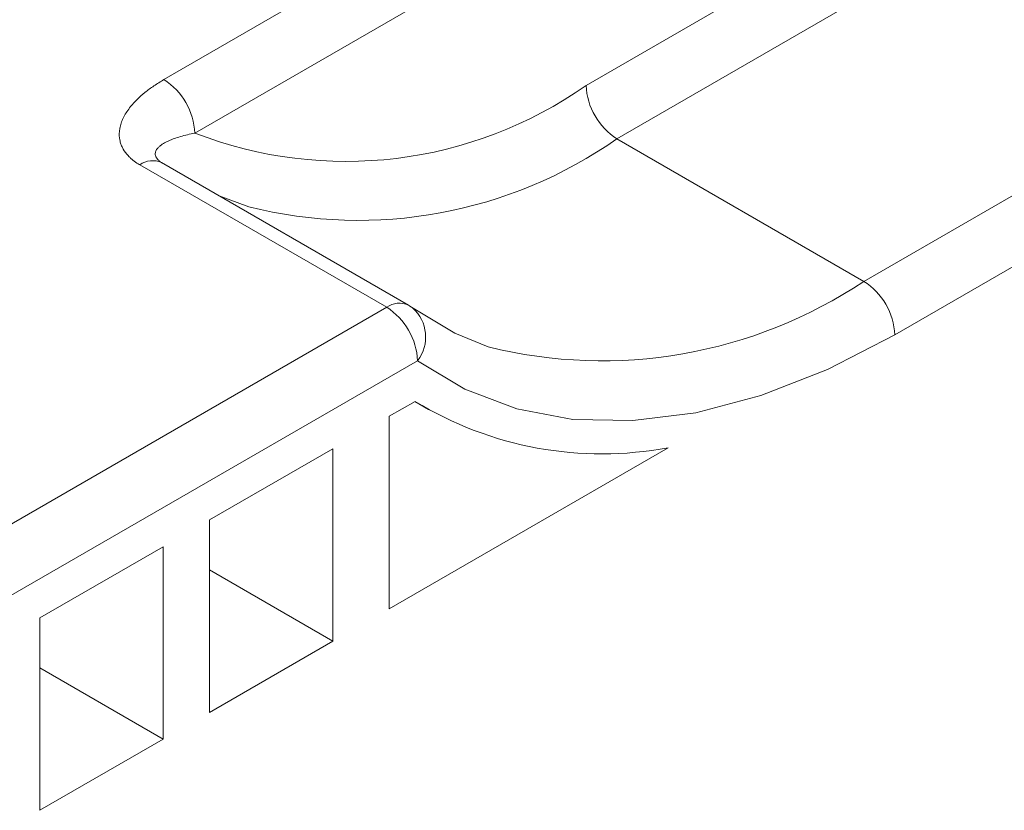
# Model space of a CAD drawing. Header units: millimetres. Extents: x -420 to 420, y -297 to 297.
# Tile 171 of 197: x 274 to 297, y 163 to 181. Entities that reach past the tile are written whole.
import ezdxf

# ---------------------------------------------------------------- set-up
doc = ezdxf.new("R2010")
doc.units = ezdxf.units.MM
doc.header["$MEASUREMENT"] = 0
doc.layers.add('layer 1', color=7, linetype='Continuous')

msp = doc.modelspace()

# ---------------------------------------------------------------- linework, layer by layer
at = {"layer": 'layer 1', "color": 7, "lineweight": 9}
for points in [[(286.9128, 179.9748), (286.9128, 179.9748), (370.7398, 228.367), (370.7398, 228.367)], [(371.4503, 227.1366), (371.4503, 227.1366), (287.6233, 178.7444), (287.6233, 178.7444)], [(293.3065, 175.4635), (293.3065, 175.4635), (377.1334, 223.8557), (377.1334, 223.8557)], [(378.9094, 223.2405), (378.9094, 223.2405), (294.017, 174.233), (294.017, 174.233)], [(277.1966, 180.1078), (277.1966, 180.1078), (306.0097, 196.7415), (306.0097, 196.7415)], [(306.7202, 195.511), (306.7202, 195.511), (277.9069, 178.8776), (277.9069, 178.8776)], [(277.9069, 178.8776), (277.8842, 179.3787), (277.6192, 179.8377), (277.1966, 180.1078)], [(277.9069, 178.8776), (280.9034, 177.7128), (284.2839, 178.1247), (286.9128, 179.9748)], [(286.9128, 179.9748), (286.9358, 179.4736), (287.2006, 179.0149), (287.6233, 178.7444)], [(279.1473, 177.1797), (282.0658, 176.4464), (285.159, 177.0171), (287.6233, 178.7444)], [(287.6233, 178.7444), (287.6233, 178.7444), (293.3065, 175.4635), (293.3065, 175.4635)], [(277.1432, 178.1965), (276.979, 178.2721), (276.787, 178.2531), (276.6409, 178.1467)], [(282.3239, 174.8658), (282.3239, 174.8658), (276.6409, 178.1467), (276.6409, 178.1467)], [(282.8263, 174.9156), (282.8263, 174.9156), (277.1432, 178.1965), (277.1432, 178.1965)], [(279.1473, 177.1797), (279.1473, 177.1797), (278.4698, 177.4306), (278.4698, 177.4306)], [(284.661, 173.954), (287.6267, 173.2163), (290.7661, 173.7644), (293.3065, 175.4635)], [(294.017, 174.233), (293.9941, 174.7344), (293.7292, 175.1931), (293.3065, 175.4635)], [(282.8263, 174.9156), (282.6622, 174.9914), (282.47, 174.9722), (282.3239, 174.8658)], [(272.3498, 169.1079), (272.3498, 169.1079), (282.3239, 174.8658), (282.3239, 174.8658)], [(283.0344, 173.6355), (283.0116, 174.1366), (282.7468, 174.5955), (282.3239, 174.8658)], [(282.9206, 174.8538), (282.8904, 174.8762), (282.8589, 174.8967), (282.8263, 174.9156)], [(283.0344, 173.6355), (283.3208, 174.0089), (283.2712, 174.5398), (282.9206, 174.8538)], [(283.0344, 173.6355), (283.0344, 173.6355), (273.4154, 168.0824), (273.4154, 168.0824)], [(282.9775, 172.7002), (282.9775, 172.7002), (282.3808, 172.3558), (282.3808, 172.3558)], [(282.9685, 172.6949), (282.9685, 172.6949), (283.2823, 172.5139), (283.2823, 172.5139)], [(282.9775, 172.7002), (284.7195, 171.634), (286.7957, 171.2538), (288.8026, 171.633)], [(282.3808, 172.3558), (282.3808, 172.3558), (282.3808, 167.9259), (282.3808, 167.9259)], [(281.0877, 171.6093), (281.0877, 171.6093), (278.2461, 169.9687), (278.2461, 169.9687)], [(281.0877, 167.1794), (281.0877, 167.1794), (281.0877, 171.6093), (281.0877, 171.6093)], [(282.3808, 167.9259), (282.3808, 167.9259), (288.8026, 171.633), (288.8026, 171.633)], [(278.2461, 169.9687), (278.2461, 169.9687), (278.2461, 165.539), (278.2461, 165.539)], [(277.1806, 169.3537), (277.1806, 169.3537), (274.3388, 167.7132), (274.3388, 167.7132)], [(277.1806, 164.9237), (277.1806, 164.9237), (277.1806, 169.3537), (277.1806, 169.3537)], [(278.2461, 168.8198), (278.2461, 168.8198), (281.0877, 167.1794), (281.0877, 167.1794)], [(274.3388, 167.7132), (274.3388, 167.7132), (274.3388, 163.2833), (274.3388, 163.2833)], [(278.2461, 165.539), (278.2461, 165.539), (281.0877, 167.1794), (281.0877, 167.1794)], [(274.3388, 166.5642), (274.3388, 166.5642), (277.1806, 164.9237), (277.1806, 164.9237)], [(274.3388, 163.2833), (274.3388, 163.2833), (277.1806, 164.9237), (277.1806, 164.9237)]]:
    msp.add_open_spline(points, degree=3, dxfattribs=at)
for points, knots in [([(276.6409, 178.1467), (276.6186, 178.16), (276.5965, 178.1734), (276.5751, 178.1872), (276.5751, 178.1872), (276.5322, 178.2149), (276.4927, 178.2446), (276.4567, 178.2755), (276.4567, 178.2755), (276.4383, 178.2913), (276.4209, 178.3073), (276.4042, 178.3234), (276.4042, 178.3234), (276.3811, 178.3463), (276.3595, 178.3696), (276.3398, 178.3936), (276.3398, 178.3936), (276.2997, 178.442), (276.2669, 178.4926), (276.2413, 178.5443), (276.2413, 178.5443), (276.2282, 178.5706), (276.2171, 178.5973), (276.2076, 178.624), (276.2076, 178.624), (276.1966, 178.6554), (276.1881, 178.6871), (276.182, 178.7191), (276.182, 178.7191), (276.1693, 178.7837), (276.1665, 178.8492), (276.1721, 178.9143), (276.1721, 178.9143), (276.1752, 178.9475), (276.1803, 178.9804), (276.1874, 179.0134), (276.1874, 179.0134), (276.1962, 179.0536), (276.2081, 179.0936), (276.2227, 179.1333), (276.2227, 179.1333), (276.2376, 179.1734), (276.2552, 179.213), (276.2756, 179.2521), (276.2756, 179.2521), (276.2961, 179.2918), (276.3194, 179.3314), (276.3451, 179.3703), (276.3451, 179.3703), (276.3709, 179.4094), (276.3991, 179.448), (276.4297, 179.486), (276.4297, 179.486), (276.4754, 179.5426), (276.526, 179.5983), (276.581, 179.6523), (276.581, 179.6523), (276.6365, 179.7068), (276.6963, 179.7597), (276.7598, 179.8113), (276.7598, 179.8113), (276.8249, 179.8639), (276.8937, 179.9152), (276.9668, 179.9642), (276.9668, 179.9642), (277.0405, 180.0137), (277.1185, 180.0608), (277.1966, 180.1078)], [0, 0, 0, 0, 0.0555556, 0.0555556, 0.0555556, 0.0555556, 0.1111111, 0.1111111, 0.1111111, 0.1111111, 0.1666667, 0.1666667, 0.1666667, 0.1666667, 0.2222222, 0.2222222, 0.2222222, 0.2222222, 0.2777778, 0.2777778, 0.2777778, 0.2777778, 0.3333333, 0.3333333, 0.3333333, 0.3333333, 0.3888889, 0.3888889, 0.3888889, 0.3888889, 0.4444444, 0.4444444, 0.4444444, 0.4444444, 0.5, 0.5, 0.5, 0.5, 0.5555556, 0.5555556, 0.5555556, 0.5555556, 0.6111111, 0.6111111, 0.6111111, 0.6111111, 0.6666667, 0.6666667, 0.6666667, 0.6666667, 0.7222222, 0.7222222, 0.7222222, 0.7222222, 0.7777778, 0.7777778, 0.7777778, 0.7777778, 0.8333333, 0.8333333, 0.8333333, 0.8333333, 0.8888889, 0.8888889, 0.8888889, 0.8888889, 1, 1, 1, 1]), ([(277.9069, 178.8776), (277.8502, 178.8655), (277.7934, 178.8535), (277.7386, 178.8402), (277.7386, 178.8402), (277.6837, 178.8271), (277.6307, 178.8129), (277.5794, 178.7978), (277.5794, 178.7978), (277.5278, 178.7825), (277.4778, 178.7665), (277.4302, 178.7492), (277.4302, 178.7492), (277.4062, 178.7405), (277.383, 178.7317), (277.3602, 178.7225), (277.3602, 178.7225), (277.3375, 178.7132), (277.3156, 178.7038), (277.2941, 178.6939), (277.2941, 178.6939), (277.2696, 178.6824), (277.2459, 178.6708), (277.2234, 178.6586), (277.2234, 178.6586), (277.2009, 178.6462), (277.1794, 178.6336), (277.1592, 178.6204), (277.1592, 178.6204), (277.139, 178.6071), (277.1198, 178.5932), (277.1025, 178.5788), (277.1025, 178.5788), (277.085, 178.5641), (277.069, 178.549), (277.0552, 178.5334), (277.0552, 178.5334), (277.0457, 178.5225), (277.0371, 178.5115), (277.0296, 178.5001), (277.0296, 178.5001), (277.0223, 178.4886), (277.0158, 178.477), (277.0106, 178.4646), (277.0106, 178.4646), (277.0053, 178.4524), (277.0016, 178.4398), (276.9992, 178.4267), (276.9992, 178.4267), (276.997, 178.4134), (276.9961, 178.3997), (276.9973, 178.3859), (276.9973, 178.3859), (276.9985, 178.3718), (277.0019, 178.3572), (277.0074, 178.3423), (277.0074, 178.3423), (277.0104, 178.3348), (277.0138, 178.3272), (277.0178, 178.3194), (277.0178, 178.3194), (277.0221, 178.3115), (277.0269, 178.3037), (277.0325, 178.2959), (277.0325, 178.2959), (277.041, 178.2838), (277.0512, 178.2714), (277.0632, 178.2592), (277.0632, 178.2592), (277.07, 178.2522), (277.0775, 178.2452), (277.0853, 178.2384), (277.0853, 178.2384), (277.1014, 178.2244), (277.1193, 178.2101), (277.141, 178.1965), (277.141, 178.1965), (277.1432, 178.1952), (277.1454, 178.1938), (277.1477, 178.1924)], [0, 0, 0, 0, 0.047619, 0.047619, 0.047619, 0.047619, 0.0952381, 0.0952381, 0.0952381, 0.0952381, 0.1428571, 0.1428571, 0.1428571, 0.1428571, 0.1904762, 0.1904762, 0.1904762, 0.1904762, 0.2380952, 0.2380952, 0.2380952, 0.2380952, 0.2857143, 0.2857143, 0.2857143, 0.2857143, 0.3333333, 0.3333333, 0.3333333, 0.3333333, 0.3809524, 0.3809524, 0.3809524, 0.3809524, 0.4285714, 0.4285714, 0.4285714, 0.4285714, 0.4761905, 0.4761905, 0.4761905, 0.4761905, 0.5238095, 0.5238095, 0.5238095, 0.5238095, 0.5714286, 0.5714286, 0.5714286, 0.5714286, 0.6190476, 0.6190476, 0.6190476, 0.6190476, 0.6666667, 0.6666667, 0.6666667, 0.6666667, 0.7142857, 0.7142857, 0.7142857, 0.7142857, 0.7619048, 0.7619048, 0.7619048, 0.7619048, 0.8095238, 0.8095238, 0.8095238, 0.8095238, 0.8571429, 0.8571429, 0.8571429, 0.8571429, 0.9047619, 0.9047619, 0.9047619, 0.9047619, 1, 1, 1, 1]), ([(282.8579, 174.8949), (282.8579, 174.8949), (283.89, 174.2704), (283.89, 174.2704), (283.89, 174.2704), (283.89, 174.2704), (284.661, 173.954), (284.661, 173.954)], [0, 0, 0, 0, 0.3333333, 0.3333333, 0.3333333, 0.3333333, 1, 1, 1, 1]), ([(294.017, 174.233), (294.017, 174.233), (292.4664, 173.4333), (292.4664, 173.4333), (292.4664, 173.4333), (292.4664, 173.4333), (290.9334, 172.833), (290.9334, 172.833), (290.9334, 172.833), (290.9334, 172.833), (289.4353, 172.4389), (289.4353, 172.4389), (289.4353, 172.4389), (289.4353, 172.4389), (287.9891, 172.2557), (287.9891, 172.2557), (287.9891, 172.2557), (287.9891, 172.2557), (286.6107, 172.2853), (286.6107, 172.2853), (286.6107, 172.2853), (286.6107, 172.2853), (285.3158, 172.5274), (285.3158, 172.5274), (285.3158, 172.5274), (285.3158, 172.5274), (284.1194, 172.979), (284.1194, 172.979), (284.1194, 172.979), (284.1194, 172.979), (283.0344, 173.6355), (283.0344, 173.6355)], [0, 0, 0, 0, 0.1111111, 0.1111111, 0.1111111, 0.1111111, 0.2222222, 0.2222222, 0.2222222, 0.2222222, 0.3333333, 0.3333333, 0.3333333, 0.3333333, 0.4444444, 0.4444444, 0.4444444, 0.4444444, 0.5555556, 0.5555556, 0.5555556, 0.5555556, 0.6666667, 0.6666667, 0.6666667, 0.6666667, 0.7777778, 0.7777778, 0.7777778, 0.7777778, 1, 1, 1, 1])]:
    msp.add_open_spline(points, degree=3, knots=knots, dxfattribs=at)

doc.saveas('drawing.dxf')
